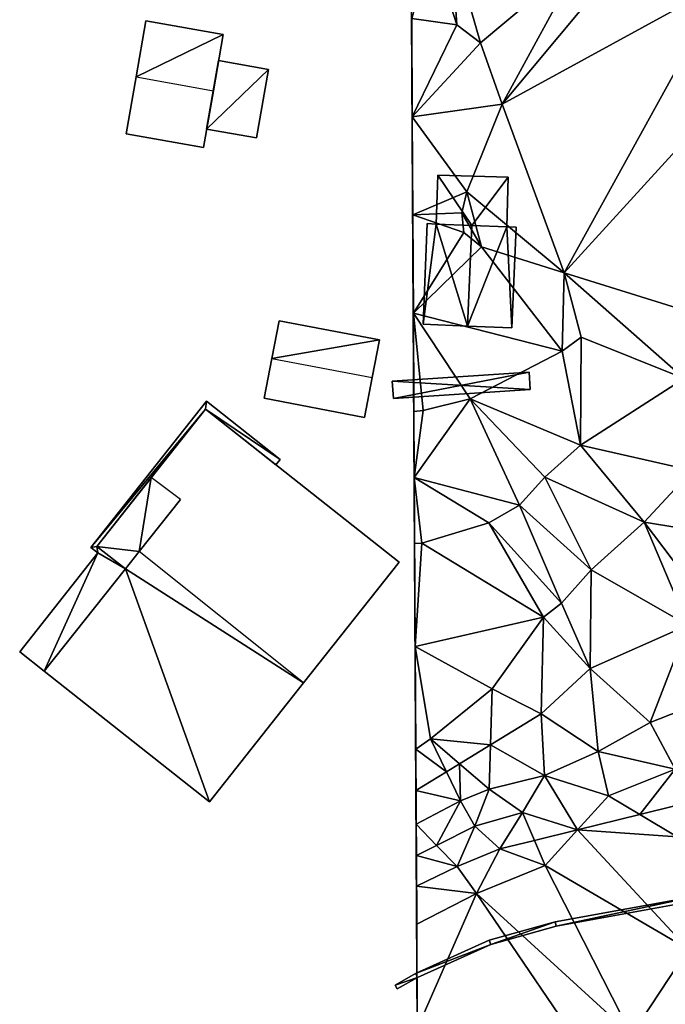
# Model space of a CAD drawing. Header units: inches. Extents: x 573046 to 573309, y 6670408 to 6670677.
# Tile 2 of 111: x 573046 to 573076, y 6670447 to 6670492. Entities that reach past the tile are written whole.
import ezdxf

# ---------------------------------------------------------------- set-up
doc = ezdxf.new("R2010")
doc.units = ezdxf.units.IN
doc.header["$MEASUREMENT"] = 0
for name, color, linetype in [('Bygning', 10, 'Continuous'), ('Objekter_Gjerde', 10, 'Continuous'), ('Objekter_Hekk', 10, 'Continuous'), ('Terreng_ortofoto', 10, 'Continuous')]:
    doc.layers.add(name, color=color, linetype=linetype)

msp = doc.modelspace()

# ---------------------------------------------------------------- linework, layer by layer
at = {"layer": 'Terreng_ortofoto'}
for points in [[(573064.04, 6670514.24, 211.66), (573064.527, 6670426.504, 218.528), (573064.422, 6670445.728, 218.106)], [(573064.04, 6670514.24, 211.66), (573064.422, 6670445.728, 218.106), (573064.326, 6670463.299, 212.5)], [(573064.04, 6670514.24, 211.66), (573064.326, 6670463.299, 212.5), (573064.267, 6670474.096, 211)], [(573064.04, 6670514.24, 211.66), (573064.267, 6670474.096, 211), (573064.193, 6670487.635, 211)], [(573064.04, 6670514.24, 211.66), (573064.193, 6670487.635, 211), (573064.148, 6670495.913, 212)], [(573064.148, 6670495.913, 212), (573064.193, 6670487.635, 211), (573064.169, 6670492.148, 211)], [(573065.08, 6670495.51, 212), (573064.169, 6670492.148, 211), (573066.23, 6670491.86, 211)], [(573065.98, 6670495.71, 212), (573065.08, 6670495.51, 212), (573066.23, 6670491.86, 211)], [(573065.98, 6670495.71, 212), (573066.23, 6670491.86, 211), (573067.32, 6670491.03, 211)], [(573071.98, 6670494.94, 212), (573065.98, 6670495.71, 212), (573067.32, 6670491.03, 211)], [(573071.98, 6670494.94, 212), (573067.32, 6670491.03, 211), (573068.32, 6670488.21, 211)], [(573073.59, 6670494.54, 212), (573071.98, 6670494.94, 212), (573068.32, 6670488.21, 211)], [(573073.59, 6670494.54, 212), (573068.32, 6670488.21, 211), (573078.51, 6670493.81, 212)], [(573078.51, 6670493.81, 212), (573068.32, 6670488.21, 211), (573071.16, 6670480.46, 211)], [(573081.56, 6670491.86, 212), (573078.51, 6670493.81, 212), (573071.16, 6670480.46, 211)], [(573064.193, 6670487.635, 211), (573066.23, 6670491.86, 211), (573064.169, 6670492.148, 211)], [(573067.32, 6670491.03, 211), (573066.23, 6670491.86, 211), (573064.193, 6670487.635, 211)], [(573081.56, 6670491.86, 212), (573071.16, 6670480.46, 211), (573080.34, 6670477.59, 212)], [(573067.32, 6670491.03, 211), (573064.193, 6670487.635, 211), (573068.32, 6670488.21, 211)], [(573064.193, 6670487.635, 211), (573066.7, 6670484.19, 211), (573068.32, 6670488.21, 211)], [(573068.32, 6670488.21, 211), (573066.7, 6670484.19, 211), (573071.16, 6670480.46, 211)], [(573064.193, 6670487.635, 211), (573064.267, 6670474.096, 211), (573064.218, 6670483.122, 211)], [(573064.193, 6670487.635, 211), (573064.218, 6670483.122, 211), (573066.7, 6670484.19, 211)], [(573066.7, 6670484.19, 211), (573064.218, 6670483.122, 211), (573066.46, 6670483.22, 211)], [(573066.7, 6670484.19, 211), (573066.46, 6670483.22, 211), (573067.37, 6670481.66, 211)], [(573071.16, 6670480.46, 211), (573066.7, 6670484.19, 211), (573067.37, 6670481.66, 211)], [(573064.218, 6670483.122, 211), (573066.56, 6670482.32, 211), (573066.46, 6670483.22, 211)], [(573066.46, 6670483.22, 211), (573066.56, 6670482.32, 211), (573067.37, 6670481.66, 211)], [(573064.267, 6670474.096, 211), (573064.243, 6670478.609, 211), (573064.218, 6670483.122, 211)], [(573064.218, 6670483.122, 211), (573064.243, 6670478.609, 211), (573066.56, 6670482.32, 211)], [(573067.37, 6670481.66, 211), (573066.56, 6670482.32, 211), (573064.243, 6670478.609, 211)], [(573071.07, 6670476.86, 211), (573067.37, 6670481.66, 211), (573064.243, 6670478.609, 211)], [(573071.07, 6670476.86, 211), (573071.16, 6670480.46, 211), (573067.37, 6670481.66, 211)], [(573071.07, 6670476.86, 211), (573071.94, 6670477.51, 211), (573071.16, 6670480.46, 211)], [(573076.68, 6670475.61, 212), (573071.16, 6670480.46, 211), (573071.94, 6670477.51, 211)], [(573080.34, 6670477.59, 212), (573071.16, 6670480.46, 211), (573076.68, 6670475.61, 212)], [(573066.85, 6670474.67, 211), (573064.243, 6670478.609, 211), (573064.69, 6670474.13, 211)], [(573064.69, 6670474.13, 211), (573064.243, 6670478.609, 211), (573064.267, 6670474.096, 211)], [(573071.07, 6670476.86, 211), (573064.243, 6670478.609, 211), (573066.85, 6670474.67, 211)], [(573071.91, 6670472.54, 212), (573071.94, 6670477.51, 211), (573071.07, 6670476.86, 211)], [(573076.68, 6670475.61, 212), (573071.94, 6670477.51, 211), (573071.91, 6670472.54, 212)], [(573071.91, 6670472.54, 212), (573071.07, 6670476.86, 211), (573066.85, 6670474.67, 211)], [(573076.68, 6670475.61, 212), (573071.91, 6670472.54, 212), (573077.04, 6670471.38, 213)], [(573066.85, 6670474.67, 211), (573064.69, 6670474.13, 211), (573064.284, 6670471.06, 211.5)], [(573066.85, 6670474.67, 211), (573064.284, 6670471.06, 211.5), (573069.12, 6670469.78, 212)], [(573066.85, 6670474.67, 211), (573069.12, 6670469.78, 212), (573070.27, 6670471.07, 212)], [(573071.91, 6670472.54, 212), (573066.85, 6670474.67, 211), (573070.27, 6670471.07, 212)], [(573064.69, 6670474.13, 211), (573064.267, 6670474.096, 211), (573064.284, 6670471.06, 211.5)], [(573064.326, 6670463.299, 212.5), (573064.284, 6670471.06, 211.5), (573064.267, 6670474.096, 211)], [(573074.84, 6670469.01, 213), (573071.91, 6670472.54, 212), (573070.27, 6670471.07, 212)], [(573074.84, 6670469.01, 213), (573077.04, 6670471.38, 213), (573071.91, 6670472.54, 212)], [(573064.301, 6670468.025, 212), (573064.284, 6670471.06, 211.5), (573064.326, 6670463.299, 212.5)], [(573064.301, 6670468.025, 212), (573064.63, 6670468.04, 212), (573064.284, 6670471.06, 211.5)], [(573064.63, 6670468.04, 212), (573067.71, 6670468.97, 212), (573064.284, 6670471.06, 211.5)], [(573067.71, 6670468.97, 212), (573069.12, 6670469.78, 212), (573064.284, 6670471.06, 211.5)], [(573072.4, 6670466.82, 213), (573070.27, 6670471.07, 212), (573069.12, 6670469.78, 212)], [(573074.84, 6670469.01, 213), (573070.27, 6670471.07, 212), (573072.4, 6670466.82, 213)], [(573080.7, 6670468.06, 214), (573077.04, 6670471.38, 213), (573074.84, 6670469.01, 213)], [(573067.71, 6670468.97, 212), (573071.04, 6670465.29, 213), (573069.12, 6670469.78, 212)], [(573072.4, 6670466.82, 213), (573069.12, 6670469.78, 212), (573071.04, 6670465.29, 213)], [(573064.63, 6670468.04, 212), (573070.21, 6670464.64, 213), (573067.71, 6670468.97, 212)], [(573067.71, 6670468.97, 212), (573070.21, 6670464.64, 213), (573071.04, 6670465.29, 213)], [(573074.84, 6670469.01, 213), (573072.4, 6670466.82, 213), (573076.84, 6670464.27, 214)], [(573074.84, 6670469.01, 213), (573076.84, 6670464.27, 214), (573077.88, 6670464.97, 214)], [(573080.7, 6670468.06, 214), (573074.84, 6670469.01, 213), (573077.88, 6670464.97, 214)], [(573064.301, 6670468.025, 212), (573064.326, 6670463.299, 212.5), (573064.63, 6670468.04, 212)], [(573064.63, 6670468.04, 212), (573064.326, 6670463.299, 212.5), (573070.21, 6670464.64, 213)], [(573072.4, 6670466.82, 213), (573071.04, 6670465.29, 213), (573072.36, 6670462.28, 214)], [(573072.4, 6670466.82, 213), (573072.36, 6670462.28, 214), (573076.84, 6670464.27, 214)], [(573072.36, 6670462.28, 214), (573071.04, 6670465.29, 213), (573070.21, 6670464.64, 213)], [(573064.326, 6670463.299, 212.5), (573067.86, 6670461.34, 213), (573070.21, 6670464.64, 213)], [(573070.21, 6670464.64, 213), (573067.86, 6670461.34, 213), (573070.11, 6670460.2, 214)], [(573072.36, 6670462.28, 214), (573070.21, 6670464.64, 213), (573070.11, 6670460.2, 214)], [(573072.36, 6670462.28, 214), (573075.11, 6670459.8, 215), (573076.84, 6670464.27, 214)], [(573076.84, 6670464.27, 214), (573075.11, 6670459.8, 215), (573078.34, 6670461.07, 215)], [(573064.326, 6670463.299, 212.5), (573064.422, 6670445.728, 218.106), (573064.352, 6670458.573, 213)], [(573064.326, 6670463.299, 212.5), (573064.352, 6670458.573, 213), (573065.03, 6670459.05, 213)], [(573064.326, 6670463.299, 212.5), (573065.03, 6670459.05, 213), (573067.86, 6670461.34, 213)], [(573072.36, 6670462.28, 214), (573070.11, 6670460.2, 214), (573072.73, 6670458.46, 215)], [(573072.36, 6670462.28, 214), (573072.73, 6670458.46, 215), (573075.11, 6670459.8, 215)], [(573067.86, 6670461.34, 213), (573065.03, 6670459.05, 213), (573067.782, 6670458.773, 214)], [(573070.11, 6670460.2, 214), (573067.86, 6670461.34, 213), (573067.782, 6670458.773, 214)], [(573075.11, 6670459.8, 215), (573076.26, 6670457.66, 216), (573078.34, 6670461.07, 215)], [(573070.11, 6670460.2, 214), (573067.782, 6670458.773, 214), (573070.26, 6670457.37, 215)], [(573072.73, 6670458.46, 215), (573070.11, 6670460.2, 214), (573070.26, 6670457.37, 215)], [(573075.11, 6670459.8, 215), (573072.73, 6670458.46, 215), (573076.26, 6670457.66, 216)], [(573065.759, 6670457.534, 214), (573065.03, 6670459.05, 213), (573064.352, 6670458.573, 213)], [(573065.759, 6670457.534, 214), (573066.364, 6670457.905, 214), (573065.03, 6670459.05, 213)], [(573065.03, 6670459.05, 213), (573066.364, 6670457.905, 214), (573067.782, 6670458.773, 214)], [(573067.72, 6670456.74, 215), (573067.782, 6670458.773, 214), (573066.364, 6670457.905, 214)], [(573067.72, 6670456.74, 215), (573070.26, 6670457.37, 215), (573067.782, 6670458.773, 214)], [(573065.759, 6670457.534, 214), (573064.352, 6670458.573, 213), (573064.363, 6670456.678, 214)], [(573064.352, 6670458.573, 213), (573064.422, 6670445.728, 218.106), (573064.396, 6670450.534, 218)], [(573064.352, 6670458.573, 213), (573064.396, 6670450.534, 218), (573064.371, 6670455.121, 215)], [(573064.352, 6670458.573, 213), (573064.371, 6670455.121, 215), (573064.363, 6670456.678, 214)], [(573072.73, 6670458.46, 215), (573070.26, 6670457.37, 215), (573073.2, 6670456.43, 216)], [(573072.73, 6670458.46, 215), (573073.2, 6670456.43, 216), (573076.26, 6670457.66, 216)], [(573066.4, 6670456.2, 215), (573066.364, 6670457.905, 214), (573065.759, 6670457.534, 214)], [(573066.4, 6670456.2, 215), (573067.72, 6670456.74, 215), (573066.364, 6670457.905, 214)], [(573066.4, 6670456.2, 215), (573065.759, 6670457.534, 214), (573064.363, 6670456.678, 214)], [(573067.72, 6670456.74, 215), (573069.25, 6670455.67, 216), (573070.26, 6670457.37, 215)], [(573071.784, 6670454.868, 217), (573070.26, 6670457.37, 215), (573069.25, 6670455.67, 216)], [(573071.784, 6670454.868, 217), (573073.2, 6670456.43, 216), (573070.26, 6670457.37, 215)], [(573074.645, 6670455.57, 217), (573076.26, 6670457.66, 216), (573073.2, 6670456.43, 216)], [(573074.645, 6670455.57, 217), (573076.314, 6670455.98, 217), (573076.26, 6670457.66, 216)], [(573066.4, 6670456.2, 215), (573064.363, 6670456.678, 214), (573064.371, 6670455.121, 215)], [(573066.4, 6670456.2, 215), (573067.06, 6670455.03, 216), (573067.72, 6670456.74, 215)], [(573067.72, 6670456.74, 215), (573067.06, 6670455.03, 216), (573069.25, 6670455.67, 216)], [(573066.4, 6670456.2, 215), (573064.371, 6670455.121, 215), (573065.307, 6670454.154, 216)], [(573066.4, 6670456.2, 215), (573065.307, 6670454.154, 216), (573067.06, 6670455.03, 216)], [(573071.784, 6670454.868, 217), (573074.645, 6670455.57, 217), (573073.2, 6670456.43, 216)], [(573067.06, 6670455.03, 216), (573068.21, 6670453.99, 217), (573069.25, 6670455.67, 216)], [(573069.25, 6670455.67, 216), (573068.21, 6670453.99, 217), (573069.804, 6670454.381, 217)], [(573071.784, 6670454.868, 217), (573069.25, 6670455.67, 216), (573069.804, 6670454.381, 217)], [(573071.784, 6670454.868, 217), (573076.36, 6670454.55, 218), (573074.645, 6670455.57, 217)], [(573074.645, 6670455.57, 217), (573076.36, 6670454.55, 218), (573076.314, 6670455.98, 217)], [(573065.307, 6670454.154, 216), (573064.371, 6670455.121, 215), (573064.379, 6670453.689, 216)], [(573064.371, 6670455.121, 215), (573064.396, 6670450.534, 218), (573064.379, 6670453.689, 216)], [(573065.307, 6670454.154, 216), (573066.25, 6670453.18, 217), (573067.06, 6670455.03, 216)], [(573067.06, 6670455.03, 216), (573066.25, 6670453.18, 217), (573068.21, 6670453.99, 217)], [(573071.784, 6670454.868, 217), (573069.804, 6670454.381, 217), (573070.3, 6670453.23, 218)], [(573071.784, 6670454.868, 217), (573070.3, 6670453.23, 218), (573076.86, 6670449.38, 219)], [(573071.784, 6670454.868, 217), (573076.86, 6670449.38, 219), (573076.36, 6670454.55, 218)], [(573069.804, 6670454.381, 217), (573068.21, 6670453.99, 217), (573070.3, 6670453.23, 218)], [(573065.307, 6670454.154, 216), (573064.379, 6670453.689, 216), (573066.25, 6670453.18, 217)], [(573068.21, 6670453.99, 217), (573066.25, 6670453.18, 217), (573067.14, 6670451.94, 218)], [(573068.21, 6670453.99, 217), (573067.14, 6670451.94, 218), (573070.3, 6670453.23, 218)], [(573064.379, 6670453.689, 216), (573064.396, 6670450.534, 218), (573064.387, 6670452.277, 217)], [(573064.379, 6670453.689, 216), (573064.387, 6670452.277, 217), (573066.25, 6670453.18, 217)], [(573066.25, 6670453.18, 217), (573064.387, 6670452.277, 217), (573067.14, 6670451.94, 218)], [(573074.26, 6670445.43, 219), (573070.3, 6670453.23, 218), (573067.14, 6670451.94, 218)], [(573074.26, 6670445.43, 219), (573076.86, 6670449.38, 219), (573070.3, 6670453.23, 218)], [(573067.14, 6670451.94, 218), (573064.387, 6670452.277, 217), (573064.396, 6670450.534, 218)], [(573067.14, 6670451.94, 218), (573064.396, 6670450.534, 218), (573064.422, 6670445.728, 218.106)], [(573072.82, 6670443.58, 219), (573067.14, 6670451.94, 218), (573064.422, 6670445.728, 218.106)], [(573074.26, 6670445.43, 219), (573067.14, 6670451.94, 218), (573072.82, 6670443.58, 219)], [(573074.26, 6670445.43, 219), (573083.09, 6670436.29, 219), (573076.86, 6670449.38, 219)]]:
    msp.add_3dface(points, dxfattribs=at)

# ---------------------------------------------------------------- meshes
at = {"layer": 'Bygning', "color": 74, "true_color": 0x55aa00}
mesh = msp.add_polyface(dxfattribs=at)
corners = [(573051.96, 6670492.039, 213.16), (573051.96, 6670492.039, 210.381), (573051.51, 6670489.461, 210.333), (573051.51, 6670489.461, 213.45)]
mesh.append_faces([[corners[k] for k in face] for face in [(3, 0, 2), (0, 1, 2)]])
mesh = msp.add_polyface(dxfattribs=at)
corners = [(573055.51, 6670491.41, 213.16), (573051.96, 6670492.039, 213.16), (573051.51, 6670489.461, 213.45), (573055.06, 6670488.83, 213.45)]
mesh.append_faces([[corners[k] for k in face] for face in [(3, 0, 2), (0, 1, 2)]])
mesh = msp.add_polyface(dxfattribs=at)
corners = [(573051.96, 6670492.039, 213.16), (573055.51, 6670491.41, 210.653), (573051.96, 6670492.039, 210.381), (573055.51, 6670491.41, 213.16)]
mesh.append_faces([[corners[k] for k in face] for face in [(0, 3, 1), (0, 1, 2)]])
mesh = msp.add_polyface(dxfattribs=at)
corners = [(573055.51, 6670491.41, 213.16), (573055.06, 6670488.83, 210.564), (573055.51, 6670491.41, 210.653), (573055.06, 6670488.83, 213.45)]
mesh.append_faces([[corners[k] for k in face] for face in [(0, 3, 1), (0, 1, 2)]])
mesh = msp.add_polyface(dxfattribs=at)
corners = [(573054.75, 6670487.061, 210.66), (573055.3, 6670490.211, 211.41), (573054.75, 6670487.061, 211.41), (573055.3, 6670490.211, 210.66)]
mesh.append_faces([[corners[k] for k in face] for face in [(0, 3, 1), (0, 1, 2)]])
mesh = msp.add_polyface(dxfattribs=at)
corners = [(573054.75, 6670487.061, 210.66), (573055.3, 6670490.211, 211.41), (573054.75, 6670487.061, 211.41), (573055.3, 6670490.211, 210.66)]
mesh.append_faces([[corners[k] for k in face] for face in [(0, 3, 1), (0, 1, 2)]])
mesh = msp.add_polyface(dxfattribs=at)
corners = [(573054.75, 6670487.061, 210.66), (573055.3, 6670490.211, 210.61), (573054.75, 6670487.061, 210.509), (573055.3, 6670490.211, 210.66)]
mesh.append_faces([[corners[k] for k in face] for face in [(0, 3, 1), (0, 1, 2)]])
mesh = msp.add_polyface(dxfattribs=at)
corners = [(573054.75, 6670487.061, 210.66), (573057.59, 6670489.811, 210.66), (573055.3, 6670490.211, 210.66), (573057.04, 6670486.66, 210.66)]
mesh.append_faces([[corners[k] for k in face] for face in [(0, 3, 1), (0, 1, 2)]])
mesh = msp.add_polyface(dxfattribs=at)
corners = [(573055.3, 6670490.211, 210.66), (573057.59, 6670489.811, 211.41), (573055.3, 6670490.211, 211.41), (573057.59, 6670489.811, 210.66)]
mesh.append_faces([[corners[k] for k in face] for face in [(0, 3, 1), (0, 1, 2)]])
mesh = msp.add_polyface(dxfattribs=at)
corners = [(573055.3, 6670490.211, 210.66), (573057.59, 6670489.811, 211.41), (573055.3, 6670490.211, 211.41), (573057.59, 6670489.811, 210.66)]
mesh.append_faces([[corners[k] for k in face] for face in [(0, 3, 1), (0, 1, 2)]])
mesh = msp.add_polyface(dxfattribs=at)
corners = [(573057.59, 6670489.811, 210.66), (573057.59, 6670489.811, 209.66), (573055.3, 6670490.211, 210.61), (573055.3, 6670490.211, 210.66)]
mesh.append_faces([[corners[k] for k in face] for face in [(3, 0, 2), (0, 1, 2)]])
mesh = msp.add_polyface(dxfattribs=at)
corners = [(573057.59, 6670489.811, 210.66), (573057.04, 6670486.66, 211.41), (573057.59, 6670489.811, 211.41), (573057.04, 6670486.66, 210.66)]
mesh.append_faces([[corners[k] for k in face] for face in [(0, 3, 1), (0, 1, 2)]])
mesh = msp.add_polyface(dxfattribs=at)
corners = [(573057.59, 6670489.811, 210.66), (573057.04, 6670486.66, 211.41), (573057.59, 6670489.811, 211.41), (573057.04, 6670486.66, 210.66)]
mesh.append_faces([[corners[k] for k in face] for face in [(0, 3, 1), (0, 1, 2)]])
mesh = msp.add_polyface(dxfattribs=at)
corners = [(573057.59, 6670489.811, 210.66), (573057.04, 6670486.66, 209.66), (573057.59, 6670489.811, 209.66), (573057.04, 6670486.66, 210.66)]
mesh.append_faces([[corners[k] for k in face] for face in [(0, 3, 1), (0, 1, 2)]])
mesh = msp.add_polyface(dxfattribs=at)
corners = [(573051.05, 6670486.85, 213.16), (573051.51, 6670489.461, 210.333), (573051.05, 6670486.85, 210.338), (573051.51, 6670489.461, 213.45)]
mesh.append_faces([[corners[k] for k in face] for face in [(0, 3, 1), (0, 1, 2)]])
mesh = msp.add_polyface(dxfattribs=at)
corners = [(573054.6, 6670486.221, 213.16), (573054.6, 6670486.221, 210.514), (573055.06, 6670488.83, 210.564), (573055.06, 6670488.83, 213.45)]
mesh.append_faces([[corners[k] for k in face] for face in [(3, 0, 2), (0, 1, 2)]])
mesh = msp.add_polyface(dxfattribs=at)
corners = [(573051.05, 6670486.85, 213.16), (573051.05, 6670486.85, 210.338), (573054.6, 6670486.221, 210.514), (573054.6, 6670486.221, 213.16)]
mesh.append_faces([[corners[k] for k in face] for face in [(3, 0, 2), (0, 1, 2)]])
mesh = msp.add_polyface(dxfattribs=at)
corners = [(573057.04, 6670486.66, 210.66), (573054.75, 6670487.061, 211.41), (573057.04, 6670486.66, 211.41), (573054.75, 6670487.061, 210.66)]
mesh.append_faces([[corners[k] for k in face] for face in [(0, 3, 1), (0, 1, 2)]])
mesh = msp.add_polyface(dxfattribs=at)
corners = [(573057.04, 6670486.66, 210.66), (573054.75, 6670487.061, 211.41), (573057.04, 6670486.66, 211.41), (573054.75, 6670487.061, 210.66)]
mesh.append_faces([[corners[k] for k in face] for face in [(0, 3, 1), (0, 1, 2)]])
mesh = msp.add_polyface(dxfattribs=at)
corners = [(573057.04, 6670486.66, 210.66), (573054.75, 6670487.061, 210.509), (573057.04, 6670486.66, 209.66), (573054.75, 6670487.061, 210.66)]
mesh.append_faces([[corners[k] for k in face] for face in [(0, 3, 1), (0, 1, 2)]])
mesh = msp.add_polyface(dxfattribs=at)
corners = [(573065.36, 6670484.949, 211.096), (573065.29, 6670482.702, 211.846), (573065.36, 6670484.949, 211.846), (573065.29, 6670482.702, 211.096)]
mesh.append_faces([[corners[k] for k in face] for face in [(0, 3, 1), (0, 1, 2)]])
mesh = msp.add_polyface(dxfattribs=at)
corners = [(573065.36, 6670484.949, 211.096), (573065.29, 6670482.702, 211.846), (573065.36, 6670484.949, 211.846), (573065.29, 6670482.702, 211.096)]
mesh.append_faces([[corners[k] for k in face] for face in [(0, 3, 1), (0, 1, 2)]])
mesh = msp.add_polyface(dxfattribs=at)
corners = [(573065.29, 6670482.702, 211.096), (573065.36, 6670484.949, 211), (573065.29, 6670482.702, 211), (573065.36, 6670484.949, 211.096)]
mesh.append_faces([[corners[k] for k in face] for face in [(0, 3, 1), (0, 1, 2)]])
mesh = msp.add_polyface(dxfattribs=at)
corners = [(573068.6, 6670484.85, 211.096), (573065.36, 6670484.949, 211.096), (573066.92, 6670482.64, 211.075), (573068.53, 6670482.58, 211.075), (573065.29, 6670482.702, 211.075)]
mesh.append_faces([[corners[k] for k in face] for face in [(1, 4, 2), (0, 2, 3), (0, 1, 2)]])
mesh = msp.add_polyface(dxfattribs=at)
corners = [(573068.6, 6670484.85, 211.096), (573065.36, 6670484.949, 211.846), (573068.6, 6670484.85, 211.846), (573065.36, 6670484.949, 211.096)]
mesh.append_faces([[corners[k] for k in face] for face in [(0, 3, 1), (0, 1, 2)]])
mesh = msp.add_polyface(dxfattribs=at)
corners = [(573068.6, 6670484.85, 211.096), (573065.36, 6670484.949, 211.846), (573068.6, 6670484.85, 211.846), (573065.36, 6670484.949, 211.096)]
mesh.append_faces([[corners[k] for k in face] for face in [(0, 3, 1), (0, 1, 2)]])
mesh = msp.add_polyface(dxfattribs=at)
corners = [(573068.6, 6670484.85, 211.096), (573068.6, 6670484.85, 210.795), (573065.36, 6670484.949, 211), (573065.36, 6670484.949, 211.096)]
mesh.append_faces([[corners[k] for k in face] for face in [(3, 0, 2), (0, 1, 2)]])
mesh = msp.add_polyface(dxfattribs=at)
corners = [(573068.53, 6670482.58, 211.096), (573068.6, 6670484.85, 211.846), (573068.53, 6670482.58, 211.846), (573068.6, 6670484.85, 211.096)]
mesh.append_faces([[corners[k] for k in face] for face in [(0, 3, 1), (0, 1, 2)]])
mesh = msp.add_polyface(dxfattribs=at)
corners = [(573068.53, 6670482.58, 211.096), (573068.6, 6670484.85, 211.846), (573068.53, 6670482.58, 211.846), (573068.6, 6670484.85, 211.096)]
mesh.append_faces([[corners[k] for k in face] for face in [(0, 3, 1), (0, 1, 2)]])
mesh = msp.add_polyface(dxfattribs=at)
corners = [(573068.6, 6670484.85, 211.096), (573068.53, 6670482.58, 211.082), (573068.6, 6670484.85, 210.795), (573068.53, 6670482.58, 211.096)]
mesh.append_faces([[corners[k] for k in face] for face in [(0, 3, 1), (0, 1, 2)]])
mesh = msp.add_polyface(dxfattribs=at)
corners = [(573064.88, 6670482.721, 212.66), (573064.88, 6670482.721, 211), (573064.69, 6670478.1, 211), (573064.69, 6670478.1, 212.67)]
mesh.append_faces([[corners[k] for k in face] for face in [(3, 0, 2), (0, 1, 2)]])
mesh = msp.add_polyface(dxfattribs=at)
corners = [(573066.73, 6670478.01, 213.7), (573065.29, 6670482.702, 212.885), (573064.69, 6670478.1, 212.67), (573064.88, 6670482.721, 212.66), (573066.92, 6670482.64, 213.78)]
mesh.append_faces([[corners[k] for k in face] for face in [(4, 1, 0), (2, 1, 3), (0, 1, 2)]])
mesh = msp.add_polyface(dxfattribs=at)
corners = [(573064.88, 6670482.721, 212.66), (573065.29, 6670482.702, 211), (573064.88, 6670482.721, 211), (573065.29, 6670482.702, 212.885)]
mesh.append_faces([[corners[k] for k in face] for face in [(0, 3, 1), (0, 1, 2)]])
mesh = msp.add_polyface(dxfattribs=at)
corners = [(573065.29, 6670482.702, 212.885), (573066.92, 6670482.64, 211.029), (573065.29, 6670482.702, 211), (573066.92, 6670482.64, 213.78)]
mesh.append_faces([[corners[k] for k in face] for face in [(0, 3, 1), (0, 1, 2)]])
mesh = msp.add_polyface(dxfattribs=at)
corners = [(573065.29, 6670482.702, 211.075), (573066.92, 6670482.64, 211.825), (573065.29, 6670482.702, 211.825), (573066.92, 6670482.64, 211.075)]
mesh.append_faces([[corners[k] for k in face] for face in [(0, 3, 1), (0, 1, 2)]])
mesh = msp.add_polyface(dxfattribs=at)
corners = [(573065.29, 6670482.702, 211.075), (573066.92, 6670482.64, 211.825), (573065.29, 6670482.702, 211.825), (573066.92, 6670482.64, 211.075)]
mesh.append_faces([[corners[k] for k in face] for face in [(0, 3, 1), (0, 1, 2)]])
mesh = msp.add_polyface(dxfattribs=at)
corners = [(573066.92, 6670482.64, 213.78), (573066.73, 6670478.01, 213.7), (573068.53, 6670482.58, 212.967), (573068.76, 6670477.93, 212.77), (573068.96, 6670482.561, 212.75)]
mesh.append_faces([[corners[k] for k in face] for face in [(2, 1, 3), (2, 3, 4), (0, 1, 2)]])
mesh = msp.add_polyface(dxfattribs=at)
corners = [(573068.53, 6670482.58, 212.967), (573068.53, 6670482.58, 211.082), (573066.92, 6670482.64, 211.029), (573066.92, 6670482.64, 213.78)]
mesh.append_faces([[corners[k] for k in face] for face in [(3, 0, 2), (0, 1, 2)]])
mesh = msp.add_polyface(dxfattribs=at)
corners = [(573066.92, 6670482.64, 211.075), (573068.53, 6670482.58, 211.825), (573066.92, 6670482.64, 211.825), (573068.53, 6670482.58, 211.075)]
mesh.append_faces([[corners[k] for k in face] for face in [(0, 3, 1), (0, 1, 2)]])
mesh = msp.add_polyface(dxfattribs=at)
corners = [(573066.92, 6670482.64, 211.075), (573068.53, 6670482.58, 211.825), (573066.92, 6670482.64, 211.825), (573068.53, 6670482.58, 211.075)]
mesh.append_faces([[corners[k] for k in face] for face in [(0, 3, 1), (0, 1, 2)]])
mesh = msp.add_polyface(dxfattribs=at)
corners = [(573068.96, 6670482.561, 212.75), (573068.96, 6670482.561, 211.09), (573068.53, 6670482.58, 211.082), (573068.53, 6670482.58, 212.967)]
mesh.append_faces([[corners[k] for k in face] for face in [(3, 0, 2), (0, 1, 2)]])
mesh = msp.add_polyface(dxfattribs=at)
corners = [(573068.76, 6670477.93, 212.77), (573068.76, 6670477.93, 211), (573068.96, 6670482.561, 211.09), (573068.96, 6670482.561, 212.75)]
mesh.append_faces([[corners[k] for k in face] for face in [(3, 0, 2), (0, 1, 2)]])
mesh = msp.add_polyface(dxfattribs=at)
corners = [(573058.08, 6670478.26, 212.18), (573058.08, 6670478.26, 210.863), (573057.75, 6670476.529, 210.87), (573057.75, 6670476.529, 213.03)]
mesh.append_faces([[corners[k] for k in face] for face in [(3, 0, 2), (0, 1, 2)]])
mesh = msp.add_polyface(dxfattribs=at)
corners = [(573062.68, 6670477.381, 212.18), (573058.08, 6670478.26, 212.18), (573057.75, 6670476.529, 213.03), (573062.35, 6670475.65, 213.03)]
mesh.append_faces([[corners[k] for k in face] for face in [(3, 0, 2), (0, 1, 2)]])
mesh = msp.add_polyface(dxfattribs=at)
corners = [(573058.08, 6670478.26, 212.18), (573062.68, 6670477.381, 210.993), (573058.08, 6670478.26, 210.863), (573062.68, 6670477.381, 212.18)]
mesh.append_faces([[corners[k] for k in face] for face in [(0, 3, 1), (0, 1, 2)]])
mesh = msp.add_polyface(dxfattribs=at)
corners = [(573064.69, 6670478.1, 212.67), (573064.69, 6670478.1, 211), (573066.73, 6670478.01, 211), (573066.73, 6670478.01, 213.7)]
mesh.append_faces([[corners[k] for k in face] for face in [(3, 0, 2), (0, 1, 2)]])
mesh = msp.add_polyface(dxfattribs=at)
corners = [(573068.76, 6670477.93, 212.77), (573066.73, 6670478.01, 211), (573068.76, 6670477.93, 211), (573066.73, 6670478.01, 213.7)]
mesh.append_faces([[corners[k] for k in face] for face in [(0, 3, 1), (0, 1, 2)]])
mesh = msp.add_polyface(dxfattribs=at)
corners = [(573062.68, 6670477.381, 212.18), (573062.35, 6670475.65, 211), (573062.68, 6670477.381, 210.993), (573062.35, 6670475.65, 213.03)]
mesh.append_faces([[corners[k] for k in face] for face in [(0, 3, 1), (0, 1, 2)]])
mesh = msp.add_polyface(dxfattribs=at)
corners = [(573057.4, 6670474.699, 212.18), (573057.75, 6670476.529, 210.87), (573057.4, 6670474.699, 210.918), (573057.75, 6670476.529, 213.03)]
mesh.append_faces([[corners[k] for k in face] for face in [(0, 3, 1), (0, 1, 2)]])
mesh = msp.add_polyface(dxfattribs=at)
corners = [(573062, 6670473.82, 212.18), (573062, 6670473.82, 211.016), (573062.35, 6670475.65, 211), (573062.35, 6670475.65, 213.03)]
mesh.append_faces([[corners[k] for k in face] for face in [(3, 0, 2), (0, 1, 2)]])
mesh = msp.add_polyface(dxfattribs=at)
corners = [(573046.17, 6670463.051, 213.14), (573047.3, 6670462.16, 213.14), (573049.76, 6670467.59, 213.14), (573049.44, 6670467.84, 213.14), (573049.71, 6670467.891, 213.14), (573054.7, 6670474.199, 213.14), (573054.75, 6670474.561, 213.14), (573051.02, 6670466.859, 213.14), (573057.93, 6670471.641, 213.14), (573058.13, 6670471.891, 213.14)]
mesh.append_faces([[corners[k] for k in face] for face in [(4, 2, 7), (3, 4, 5), (5, 9, 6), (5, 8, 9), (1, 7, 2), (3, 5, 6), (3, 2, 4), (0, 1, 2)]])
mesh = msp.add_polyface(dxfattribs=at)
corners = [(573049.44, 6670467.84, 213.14), (573054.75, 6670474.561, 213.89), (573049.44, 6670467.84, 213.89), (573054.75, 6670474.561, 213.14)]
mesh.append_faces([[corners[k] for k in face] for face in [(0, 3, 1), (0, 1, 2)]])
mesh = msp.add_polyface(dxfattribs=at)
corners = [(573049.44, 6670467.84, 213.14), (573054.75, 6670474.561, 213.89), (573049.44, 6670467.84, 213.89), (573054.75, 6670474.561, 213.14)]
mesh.append_faces([[corners[k] for k in face] for face in [(0, 3, 1), (0, 1, 2)]])
mesh = msp.add_polyface(dxfattribs=at)
corners = [(573054.75, 6670474.561, 213.14), (573058.13, 6670471.891, 213.89), (573054.75, 6670474.561, 213.89), (573058.13, 6670471.891, 213.14)]
mesh.append_faces([[corners[k] for k in face] for face in [(0, 3, 1), (0, 1, 2)]])
mesh = msp.add_polyface(dxfattribs=at)
corners = [(573054.75, 6670474.561, 213.14), (573058.13, 6670471.891, 213.89), (573054.75, 6670474.561, 213.89), (573058.13, 6670471.891, 213.14)]
mesh.append_faces([[corners[k] for k in face] for face in [(0, 3, 1), (0, 1, 2)]])
mesh = msp.add_polyface(dxfattribs=at)
corners = [(573057.4, 6670474.699, 212.18), (573057.4, 6670474.699, 210.918), (573062, 6670473.82, 211.016), (573062, 6670473.82, 212.18)]
mesh.append_faces([[corners[k] for k in face] for face in [(3, 0, 2), (0, 1, 2)]])
mesh = msp.add_polyface(dxfattribs=at)
corners = [(573054.7, 6670474.199, 213.14), (573049.71, 6670467.891, 213.89), (573054.7, 6670474.199, 213.89), (573049.71, 6670467.891, 213.14)]
mesh.append_faces([[corners[k] for k in face] for face in [(0, 3, 1), (0, 1, 2)]])
mesh = msp.add_polyface(dxfattribs=at)
corners = [(573054.7, 6670474.199, 213.14), (573049.71, 6670467.891, 213.89), (573054.7, 6670474.199, 213.89), (573049.71, 6670467.891, 213.14)]
mesh.append_faces([[corners[k] for k in face] for face in [(0, 3, 1), (0, 1, 2)]])
mesh = msp.add_polyface(dxfattribs=at)
corners = [(573054.7, 6670474.199, 215.44), (573054.7, 6670474.199, 210.791), (573052.21, 6670471.051, 210.731), (573052.21, 6670471.051, 217.54)]
mesh.append_faces([[corners[k] for k in face] for face in [(3, 0, 2), (0, 1, 2)]])
mesh = msp.add_polyface(dxfattribs=at)
corners = [(573057.93, 6670471.641, 213.14), (573054.7, 6670474.199, 213.89), (573057.93, 6670471.641, 213.89), (573054.7, 6670474.199, 213.14)]
mesh.append_faces([[corners[k] for k in face] for face in [(0, 3, 1), (0, 1, 2)]])
mesh = msp.add_polyface(dxfattribs=at)
corners = [(573057.93, 6670471.641, 213.14), (573054.7, 6670474.199, 213.89), (573057.93, 6670471.641, 213.89), (573054.7, 6670474.199, 213.14)]
mesh.append_faces([[corners[k] for k in face] for face in [(0, 3, 1), (0, 1, 2)]])
mesh = msp.add_polyface(dxfattribs=at)
corners = [(573054.7, 6670474.199, 215.44), (573063.59, 6670467.16, 212.088), (573054.7, 6670474.199, 210.791), (573063.59, 6670467.16, 215.4)]
mesh.append_faces([[corners[k] for k in face] for face in [(0, 3, 1), (0, 1, 2)]])
mesh = msp.add_polyface(dxfattribs=at)
corners = [(573058.13, 6670471.891, 213.14), (573057.93, 6670471.641, 213.89), (573058.13, 6670471.891, 213.89), (573057.93, 6670471.641, 213.14)]
mesh.append_faces([[corners[k] for k in face] for face in [(0, 3, 1), (0, 1, 2)]])
mesh = msp.add_polyface(dxfattribs=at)
corners = [(573058.13, 6670471.891, 213.14), (573057.93, 6670471.641, 213.89), (573058.13, 6670471.891, 213.89), (573057.93, 6670471.641, 213.14)]
mesh.append_faces([[corners[k] for k in face] for face in [(0, 3, 1), (0, 1, 2)]])
mesh = msp.add_polyface(dxfattribs=at)
corners = [(573049.71, 6670467.891, 215.44), (573052.21, 6670471.051, 210.731), (573049.71, 6670467.891, 210.636), (573052.21, 6670471.051, 217.54)]
mesh.append_faces([[corners[k] for k in face] for face in [(0, 3, 1), (0, 1, 2)]])
mesh = msp.add_polyface(dxfattribs=at)
corners = [(573053.55, 6670470.051, 217.49), (573052.21, 6670471.051, 217.54), (573051.649, 6670467.651, 216.039), (573049.71, 6670467.891, 215.44), (573051.02, 6670466.859, 215.56)]
mesh.append_faces([[corners[k] for k in face] for face in [(2, 1, 3), (2, 3, 4), (0, 1, 2)]])
mesh = msp.add_polyface(dxfattribs=at)
corners = [(573053.55, 6670470.051, 217.49), (573053.55, 6670470.051, 217.44), (573051.649, 6670467.651, 216.039), (573051.649, 6670467.651, 219.06)]
mesh.append_faces([[corners[k] for k in face] for face in [(3, 0, 2), (0, 1, 2)]])
mesh = msp.add_polyface(dxfattribs=at)
corners = [(573049.76, 6670467.59, 213.14), (573049.44, 6670467.84, 213.89), (573049.76, 6670467.59, 213.89), (573049.44, 6670467.84, 213.14)]
mesh.append_faces([[corners[k] for k in face] for face in [(0, 3, 1), (0, 1, 2)]])
mesh = msp.add_polyface(dxfattribs=at)
corners = [(573049.76, 6670467.59, 213.14), (573049.44, 6670467.84, 213.89), (573049.76, 6670467.59, 213.89), (573049.44, 6670467.84, 213.14)]
mesh.append_faces([[corners[k] for k in face] for face in [(0, 3, 1), (0, 1, 2)]])
mesh = msp.add_polyface(dxfattribs=at)
corners = [(573049.71, 6670467.891, 213.14), (573051.02, 6670466.859, 213.89), (573049.71, 6670467.891, 213.89), (573051.02, 6670466.859, 213.14)]
mesh.append_faces([[corners[k] for k in face] for face in [(0, 3, 1), (0, 1, 2)]])
mesh = msp.add_polyface(dxfattribs=at)
corners = [(573049.71, 6670467.891, 213.14), (573051.02, 6670466.859, 213.89), (573049.71, 6670467.891, 213.89), (573051.02, 6670466.859, 213.14)]
mesh.append_faces([[corners[k] for k in face] for face in [(0, 3, 1), (0, 1, 2)]])
mesh = msp.add_polyface(dxfattribs=at)
corners = [(573049.71, 6670467.891, 215.44), (573049.71, 6670467.891, 210.636), (573051.02, 6670466.859, 210.806), (573051.02, 6670466.859, 215.56)]
mesh.append_faces([[corners[k] for k in face] for face in [(3, 0, 2), (0, 1, 2)]])
mesh = msp.add_polyface(dxfattribs=at)
corners = [(573046.17, 6670463.051, 213.14), (573049.76, 6670467.59, 213.89), (573046.17, 6670463.051, 213.89), (573049.76, 6670467.59, 213.14)]
mesh.append_faces([[corners[k] for k in face] for face in [(0, 3, 1), (0, 1, 2)]])
mesh = msp.add_polyface(dxfattribs=at)
corners = [(573046.17, 6670463.051, 213.14), (573049.76, 6670467.59, 213.89), (573046.17, 6670463.051, 213.89), (573049.76, 6670467.59, 213.14)]
mesh.append_faces([[corners[k] for k in face] for face in [(0, 3, 1), (0, 1, 2)]])
mesh = msp.add_polyface(dxfattribs=at)
corners = [(573054.88, 6670456.16, 215.26), (573059.2, 6670461.619, 219.13), (573051.02, 6670466.859, 218.52), (573047.3, 6670462.16, 215.32), (573051.649, 6670467.651, 219.06)]
mesh.append_faces([[corners[k] for k in face] for face in [(1, 4, 2), (0, 2, 3), (0, 1, 2)]])
mesh = msp.add_polyface(dxfattribs=at)
corners = [(573051.02, 6670466.859, 218.52), (573051.649, 6670467.651, 216.039), (573051.02, 6670466.859, 215.56), (573051.649, 6670467.651, 219.06)]
mesh.append_faces([[corners[k] for k in face] for face in [(0, 3, 1), (0, 1, 2)]])
mesh = msp.add_polyface(dxfattribs=at)
corners = [(573063.59, 6670467.16, 215.4), (573059.2, 6670461.619, 212.081), (573063.59, 6670467.16, 212.088), (573059.2, 6670461.619, 219.13)]
mesh.append_faces([[corners[k] for k in face] for face in [(0, 3, 1), (0, 1, 2)]])
mesh = msp.add_polyface(dxfattribs=at)
corners = [(573047.3, 6670462.16, 215.32), (573051.02, 6670466.859, 210.806), (573047.3, 6670462.16, 210.677), (573051.02, 6670466.859, 218.52)]
mesh.append_faces([[corners[k] for k in face] for face in [(0, 3, 1), (0, 1, 2)]])
mesh = msp.add_polyface(dxfattribs=at)
corners = [(573051.02, 6670466.859, 213.14), (573047.3, 6670462.16, 213.89), (573051.02, 6670466.859, 213.89), (573047.3, 6670462.16, 213.14)]
mesh.append_faces([[corners[k] for k in face] for face in [(0, 3, 1), (0, 1, 2)]])
mesh = msp.add_polyface(dxfattribs=at)
corners = [(573051.02, 6670466.859, 213.14), (573047.3, 6670462.16, 213.89), (573051.02, 6670466.859, 213.89), (573047.3, 6670462.16, 213.14)]
mesh.append_faces([[corners[k] for k in face] for face in [(0, 3, 1), (0, 1, 2)]])
mesh = msp.add_polyface(dxfattribs=at)
corners = [(573047.3, 6670462.16, 213.14), (573046.17, 6670463.051, 213.89), (573047.3, 6670462.16, 213.89), (573046.17, 6670463.051, 213.14)]
mesh.append_faces([[corners[k] for k in face] for face in [(0, 3, 1), (0, 1, 2)]])
mesh = msp.add_polyface(dxfattribs=at)
corners = [(573047.3, 6670462.16, 213.14), (573046.17, 6670463.051, 213.89), (573047.3, 6670462.16, 213.89), (573046.17, 6670463.051, 213.14)]
mesh.append_faces([[corners[k] for k in face] for face in [(0, 3, 1), (0, 1, 2)]])
mesh = msp.add_polyface(dxfattribs=at)
corners = [(573047.3, 6670462.16, 215.32), (573047.3, 6670462.16, 210.677), (573054.88, 6670456.16, 212.109), (573054.88, 6670456.16, 215.26)]
mesh.append_faces([[corners[k] for k in face] for face in [(3, 0, 2), (0, 1, 2)]])
mesh = msp.add_polyface(dxfattribs=at)
corners = [(573054.88, 6670456.16, 215.26), (573054.88, 6670456.16, 212.109), (573059.2, 6670461.619, 212.081), (573059.2, 6670461.619, 219.13)]
mesh.append_faces([[corners[k] for k in face] for face in [(3, 0, 2), (0, 1, 2)]])
at = {"layer": 'Objekter_Gjerde', "color": 24, "true_color": 0xaa170d}
mesh = msp.add_polyface(dxfattribs=at)
corners = [(573089.561, 6670453.969, 220.03), (573091.443, 6670456.002, 220), (573089.439, 6670454.133, 220.03), (573091.297, 6670456.138, 220), (573088.851, 6670453.625, 220.03), (573067.794, 6670449.605, 220.14), (573070.757, 6670450.637, 220.13), (573067.726, 6670449.793, 220.14), (573077.334, 6670451.839, 220.11), (573070.803, 6670450.441, 220.13), (573077.366, 6670451.641, 220.11), (573088.789, 6670453.817, 220.03), (573063.403, 6670447.728, 220.113), (573063.502, 6670447.554, 220.113), (573064.425, 6670448.081, 220.12), (573064.335, 6670448.259, 220.12), (573089.561, 6670453.969, 219.116), (573091.443, 6670456.002, 219.039), (573089.439, 6670454.133, 219.11), (573091.297, 6670456.138, 219.017), (573088.851, 6670453.625, 219.098), (573067.794, 6670449.605, 218.193), (573070.757, 6670450.637, 218.296), (573067.726, 6670449.793, 218.176), (573077.334, 6670451.839, 218.64), (573070.803, 6670450.441, 218.319), (573077.366, 6670451.641, 218.682), (573088.789, 6670453.817, 219.094), (573063.403, 6670447.728, 218.095), (573063.502, 6670447.554, 218.098), (573064.425, 6670448.081, 218.054), (573064.335, 6670448.259, 218.05)]
mesh.append_faces([[corners[k] for k in face] for face in [(12, 15, 28), (15, 31, 28), (12, 15, 28), (15, 31, 28), (14, 13, 29), (14, 29, 30), (14, 13, 29), (14, 29, 30), (15, 7, 23), (15, 23, 31), (15, 7, 23), (15, 23, 31), (5, 14, 21), (14, 30, 21), (5, 14, 21), (14, 30, 21), (13, 12, 29), (12, 28, 29), (13, 12, 29), (12, 28, 29), (7, 6, 22), (7, 22, 23), (7, 6, 22), (7, 22, 23), (9, 5, 25), (5, 21, 25), (9, 5, 25), (5, 21, 25), (6, 8, 24), (6, 24, 22), (6, 8, 24), (6, 24, 22), (10, 9, 26), (9, 25, 26), (10, 9, 26), (9, 25, 26), (8, 11, 27), (8, 27, 24), (8, 11, 27), (8, 27, 24), (4, 10, 20), (10, 26, 20), (4, 10, 20), (10, 26, 20), (3, 1, 17), (3, 17, 19), (3, 1, 17), (3, 17, 19), (2, 3, 18), (3, 19, 18), (2, 3, 18), (3, 19, 18), (1, 0, 16), (1, 16, 17), (1, 0, 16), (1, 16, 17), (11, 2, 18), (11, 18, 27), (11, 2, 18), (11, 18, 27), (0, 4, 16), (4, 20, 16), (0, 4, 16), (4, 20, 16), (31, 30, 21), (25, 22, 21), (27, 20, 18), (31, 28, 30), (24, 25, 26), (24, 26, 27), (31, 21, 23), (28, 29, 30), (26, 20, 27), (24, 22, 25), (21, 22, 23), (20, 16, 18), (17, 19, 18), (16, 17, 18), (15, 14, 5), (9, 6, 5), (11, 4, 2), (15, 12, 14), (8, 9, 10), (8, 10, 11), (15, 5, 7), (12, 13, 14), (10, 4, 11), (8, 6, 9), (5, 6, 7), (4, 0, 2), (1, 3, 2), (0, 1, 2)]], dxfattribs={"color": 25})
mesh = msp.add_polyface(dxfattribs=at)
corners = [(573089.561, 6670453.969, 220.03), (573091.443, 6670456.002, 220), (573089.439, 6670454.133, 220.03), (573091.297, 6670456.138, 220), (573088.851, 6670453.625, 220.03), (573067.794, 6670449.605, 220.14), (573070.757, 6670450.637, 220.13), (573067.726, 6670449.793, 220.14), (573077.334, 6670451.839, 220.11), (573070.803, 6670450.441, 220.13), (573077.366, 6670451.641, 220.11), (573088.789, 6670453.817, 220.03), (573063.403, 6670447.728, 220.113), (573063.502, 6670447.554, 220.113), (573064.425, 6670448.081, 220.12), (573064.335, 6670448.259, 220.12), (573089.561, 6670453.969, 219.116), (573091.443, 6670456.002, 219.039), (573089.439, 6670454.133, 219.11), (573091.297, 6670456.138, 219.017), (573088.851, 6670453.625, 219.098), (573067.794, 6670449.605, 218.193), (573070.757, 6670450.637, 218.296), (573067.726, 6670449.793, 218.176), (573077.334, 6670451.839, 218.64), (573070.803, 6670450.441, 218.319), (573077.366, 6670451.641, 218.682), (573088.789, 6670453.817, 219.094), (573063.403, 6670447.728, 218.095), (573063.502, 6670447.554, 218.098), (573064.425, 6670448.081, 218.054), (573064.335, 6670448.259, 218.05)]
mesh.append_faces([[corners[k] for k in face] for face in [(12, 15, 28), (15, 31, 28), (12, 15, 28), (15, 31, 28), (14, 13, 29), (14, 29, 30), (14, 13, 29), (14, 29, 30), (15, 7, 23), (15, 23, 31), (15, 7, 23), (15, 23, 31), (5, 14, 21), (14, 30, 21), (5, 14, 21), (14, 30, 21), (13, 12, 29), (12, 28, 29), (13, 12, 29), (12, 28, 29), (7, 6, 22), (7, 22, 23), (7, 6, 22), (7, 22, 23), (9, 5, 25), (5, 21, 25), (9, 5, 25), (5, 21, 25), (6, 8, 24), (6, 24, 22), (6, 8, 24), (6, 24, 22), (10, 9, 26), (9, 25, 26), (10, 9, 26), (9, 25, 26), (8, 11, 27), (8, 27, 24), (8, 11, 27), (8, 27, 24), (4, 10, 20), (10, 26, 20), (4, 10, 20), (10, 26, 20), (3, 1, 17), (3, 17, 19), (3, 1, 17), (3, 17, 19), (2, 3, 18), (3, 19, 18), (2, 3, 18), (3, 19, 18), (1, 0, 16), (1, 16, 17), (1, 0, 16), (1, 16, 17), (11, 2, 18), (11, 18, 27), (11, 2, 18), (11, 18, 27), (0, 4, 16), (4, 20, 16), (0, 4, 16), (4, 20, 16), (31, 30, 21), (25, 22, 21), (27, 20, 18), (31, 28, 30), (24, 25, 26), (24, 26, 27), (31, 21, 23), (28, 29, 30), (26, 20, 27), (24, 22, 25), (21, 22, 23), (20, 16, 18), (17, 19, 18), (16, 17, 18), (15, 14, 5), (9, 6, 5), (11, 4, 2), (15, 12, 14), (8, 9, 10), (8, 10, 11), (15, 5, 7), (12, 13, 14), (10, 4, 11), (8, 6, 9), (5, 6, 7), (4, 0, 2), (1, 3, 2), (0, 1, 2)]])
at = {"layer": 'Objekter_Hekk', "color": 24, "true_color": 0xaa170d}
mesh = msp.add_polyface(dxfattribs=at)
corners = [(573063.271, 6670475.489, 212.57), (573069.606, 6670475.101, 213), (573069.554, 6670475.899, 213), (573063.323, 6670474.69, 212.57), (573063.323, 6670474.69, 210.957), (573069.606, 6670475.101, 211.213), (573069.554, 6670475.899, 211.036), (573063.271, 6670475.489, 210.94)]
mesh.append_faces([[corners[k] for k in face] for face in [(3, 0, 4), (0, 7, 4), (3, 0, 4), (0, 7, 4), (0, 2, 6), (0, 6, 7), (0, 2, 6), (0, 6, 7), (1, 3, 5), (3, 4, 5), (1, 3, 5), (3, 4, 5), (2, 1, 5), (2, 5, 6), (2, 1, 5), (2, 5, 6), (7, 4, 6), (4, 5, 6), (0, 3, 1), (0, 1, 2)]], dxfattribs={"color": 84})
mesh = msp.add_polyface(dxfattribs=at)
corners = [(573063.271, 6670475.489, 212.57), (573069.606, 6670475.101, 213), (573069.554, 6670475.899, 213), (573063.323, 6670474.69, 212.57), (573063.323, 6670474.69, 210.957), (573069.606, 6670475.101, 211.213), (573069.554, 6670475.899, 211.036), (573063.271, 6670475.489, 210.94)]
mesh.append_faces([[corners[k] for k in face] for face in [(3, 0, 4), (0, 7, 4), (3, 0, 4), (0, 7, 4), (0, 2, 6), (0, 6, 7), (0, 2, 6), (0, 6, 7), (1, 3, 5), (3, 4, 5), (1, 3, 5), (3, 4, 5), (2, 1, 5), (2, 5, 6), (2, 1, 5), (2, 5, 6), (7, 4, 6), (4, 5, 6), (0, 3, 1), (0, 1, 2)]])

doc.saveas('drawing.dxf')
